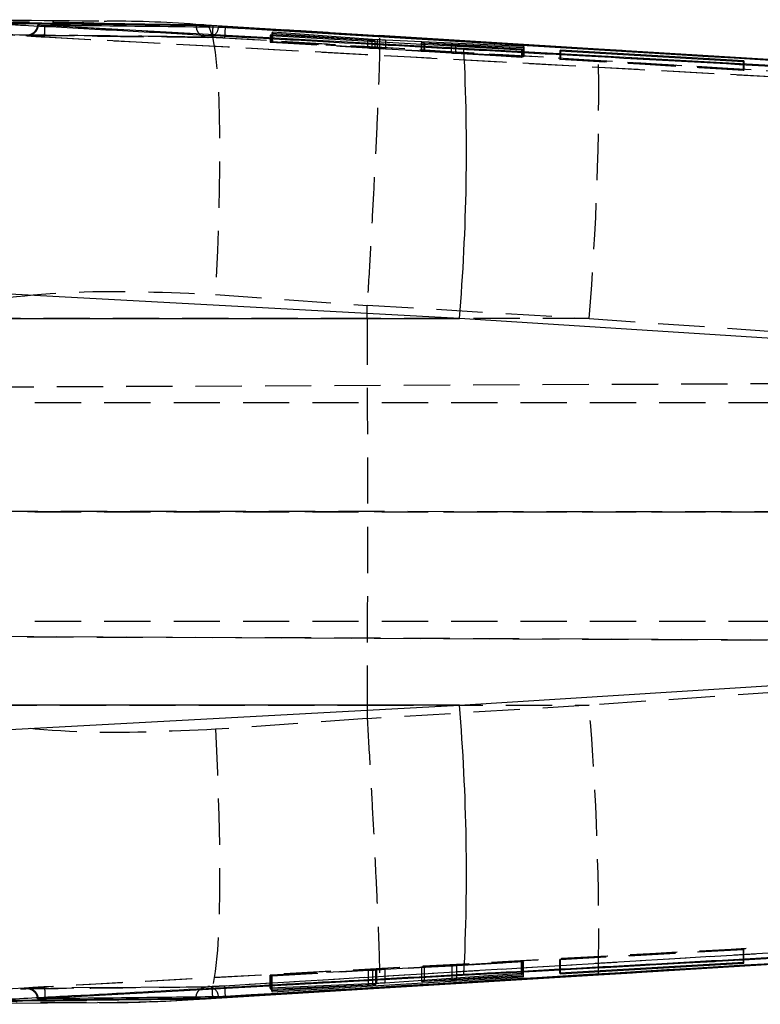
# Model space of a CAD drawing. Extents: x 21 to 399, y 25 to 275.
# Tile 4 of 12: x 84 to 105, y 142 to 169. Entities that reach past the tile are written whole.
import ezdxf

# ---------------------------------------------------------------- set-up
doc = ezdxf.new("R2010")
doc.units = 0
doc.linetypes.add('HIDDEN', pattern=[1.905, 1.27, -0.635])
doc.layers.get('0').update_dxf_attribs({"linetype": 'CONTINUOUS'})

msp = doc.modelspace()

# ---------------------------------------------------------------- linework, layer by layer
at = {"color": 7, "linetype": 'CONTINUOUS'}
for p, q in [((84.933335, 168.482893), (84.950956, 168.483248)), ((125.329873, 166.254532), (85.140029, 168.466589)), ((85.140029, 168.460348), (85.140029, 168.466589)), ((86.773263, 168.522615), (86.6159, 168.525063)), ((89.287834, 168.464876), (89.287834, 168.483817)), ((89.287834, 168.464861), (89.287834, 168.464876)), ((89.287834, 168.464861), (89.292424, 168.434456)), ((89.549216, 168.479423), (89.379394, 168.481368)), ((94.309496, 168.187018), (89.549216, 168.479423)), ((91.169098, 168.37992), (89.566777, 168.479312)), ((89.748668, 168.456322), (89.747014, 168.429231)), ((89.749495, 168.456414), (89.748668, 168.456322)), ((89.749495, 168.456414), (89.749495, 168.462688)), ((96.405515, 168.059533), (89.749495, 168.462688)), ((113.62973, 167.013246), (89.749495, 168.456414)), ((91.339769, 168.214768), (91.325225, 168.191168)), ((91.325225, 168.191168), (98.225953, 167.799115)), ((93.99748, 168.062309), (91.339769, 168.214768)), ((91.339769, 168.214768), (91.339769, 168.190342)), ((91.384048, 168.289352), (91.367373, 168.260767)), ((91.367373, 168.260767), (94.119297, 168.062322)), ((94.260367, 168.0788), (91.384048, 168.289352)), ((91.384048, 168.289352), (91.384048, 168.259564)), ((94.312431, 168.187678), (92.967505, 168.269451)), ((96.405515, 168.059533), (94.309496, 168.187018)), ((100.338059, 167.821913), (94.312334, 168.189631)), ((94.196359, 168.053798), (94.196359, 168.02805)), ((94.20328, 168.027656), (94.20328, 168.0545)), ((94.260367, 168.0788), (94.260367, 168.024413)), ((98.289559, 167.889164), (94.49009, 168.065373)), ((94.49009, 168.065373), (94.49009, 168.011361)), ((95.466191, 167.991852), (95.466191, 167.955906)), ((96.29857, 167.931054), (95.546672, 167.98433)), ((95.546672, 167.98433), (95.546672, 167.951334)), ((95.559584, 167.989788), (98.272303, 167.863977)), ((100.335648, 167.821326), (96.405515, 168.059533)), ((98.240482, 167.819037), (96.417422, 167.923543)), ((98.272303, 167.863977), (98.289559, 167.889164)), ((98.225953, 167.799115), (98.240482, 167.819037)), ((99.296449, 167.793003), (99.282509, 167.773842)), ((99.282509, 167.773842), (104.317388, 167.483462)), ((104.331316, 167.499941), (99.296449, 167.793003)), ((99.296449, 167.793003), (99.296449, 167.773039)), ((100.335648, 167.821326), (100.338036, 167.821794)), ((100.993229, 167.782831), (100.337988, 167.822591)), ((104.317388, 167.483462), (104.331316, 167.499941)), ((96.520821, 160.424486), (83.21012, 161.145898)), ((81.027174, 160.424486), (96.520821, 160.424486)), ((129.994771, 158.305776), (96.520821, 160.424486)), ((96.520821, 149.808916), (129.994771, 151.927626)), ((96.520821, 149.808916), (81.027174, 149.808916)), ((83.21012, 149.087504), (96.520821, 149.808916)), ((85.140029, 141.766813), (125.329873, 143.97887)), ((89.749495, 141.776988), (113.62973, 143.220156)), ((100.335648, 142.412076), (113.62973, 143.220156)), ((104.317585, 142.749965), (99.28274, 142.459557)), ((99.296236, 142.44037), (104.331097, 142.733462)), ((104.331097, 142.733462), (104.317585, 142.749965)), ((98.221051, 142.442383), (94.479727, 142.184367)), ((98.237807, 142.41883), (98.221051, 142.442383)), ((99.28274, 142.459557), (99.296236, 142.44037)), ((99.296236, 142.44037), (99.296236, 142.460336)), ((100.338033, 142.411435), (101.269817, 142.46811)), ((89.749495, 141.770714), (96.405515, 142.173869)), ((94.249906, 142.171191), (91.325129, 142.043992)), ((91.382058, 141.945833), (98.282756, 142.35292)), ((94.22672, 142.141738), (94.22672, 142.170182)), ((94.309496, 142.046384), (96.405515, 142.173869)), ((94.312372, 142.043257), (100.338133, 142.410215)), ((95.476667, 142.25312), (95.476667, 142.225411)), ((95.484631, 142.226816), (95.484631, 142.253669)), ((96.325839, 142.261259), (95.561029, 142.227021)), ((95.566103, 142.233603), (98.237807, 142.41883)), ((96.405515, 142.173869), (100.335648, 142.412076)), ((98.268652, 142.374022), (96.4456, 142.267532)), ((98.282756, 142.35292), (98.268652, 142.374022)), ((100.338044, 142.411609), (100.335648, 142.412076)), ((89.549216, 141.753979), (94.309496, 142.046384)), ((91.325129, 142.043992), (91.341259, 142.016923)), ((91.341259, 142.016923), (94.138855, 142.139975)), ((91.341259, 142.016923), (91.341259, 142.044694)), ((94.025666, 142.126141), (91.367977, 141.970809)), ((91.367977, 141.970809), (91.382058, 141.945833)), ((91.382058, 141.945833), (91.382058, 141.971632)), ((92.88762, 141.959044), (94.312379, 142.045788)), ((80.454664, 141.600157), (86.585568, 141.649364)), ((84.950956, 141.750154), (84.93335, 141.750508)), ((85.140029, 141.766813), (85.140029, 141.773054)), ((89.287834, 141.768541), (89.292379, 141.798645)), ((89.287834, 141.768526), (89.287834, 141.768541)), ((89.287834, 141.749585), (89.287834, 141.768526)), ((89.379394, 141.752034), (89.549216, 141.753979)), ((89.566739, 141.752844), (89.549216, 141.753979)), ((89.567149, 141.754014), (91.083603, 141.84823)), ((89.748668, 141.77708), (89.747014, 141.80407)), ((89.748668, 141.77708), (89.749495, 141.776988)), ((89.749495, 141.770714), (89.749495, 141.776988))]:
    msp.add_line(p, q, dxfattribs=at)
at = {"color": 7, "linetype": 'HIDDEN'}
for p, q in [((85.140476, 168.460197), (85.140029, 168.460348)), ((105.236488, 167.050755), (84.089728, 168.204302)), ((84.672945, 168.196892), (89.624809, 168.142268)), ((89.729155, 168.152522), (120.535327, 166.290627)), ((125.448616, 165.991418), (90.072157, 168.122502)), ((91.325225, 168.191168), (91.325225, 168.008975)), ((91.339769, 168.190342), (91.339769, 168.014191)), ((91.367373, 168.260767), (91.367373, 168.024086)), ((91.384048, 168.259564), (91.384048, 168.030061)), ((91.325225, 168.008975), (91.339769, 168.014191)), ((98.225953, 167.593155), (91.325225, 168.008975)), ((91.339769, 168.014191), (93.99748, 167.854044)), ((91.367373, 168.024086), (91.384048, 168.030061)), ((94.119297, 167.84854), (91.367373, 168.024086)), ((91.384048, 168.030061), (94.260367, 167.846428)), ((93.99748, 168.039348), (93.99748, 167.854044)), ((94.119297, 168.062322), (94.119297, 167.84854)), ((94.196359, 168.02805), (94.196359, 167.842823)), ((94.20328, 167.842786), (94.20328, 168.027656)), ((94.260367, 168.024413), (94.260367, 167.846428)), ((94.49009, 168.011361), (94.49009, 167.832564)), ((95.466191, 167.955906), (95.466191, 167.76923)), ((95.475541, 167.992602), (95.475541, 167.769043)), ((95.546672, 167.951334), (95.546672, 167.763635)), ((95.559584, 167.989788), (95.559584, 167.764525)), ((96.29857, 167.908616), (96.29857, 167.71558)), ((96.417422, 167.901864), (96.417422, 167.708225)), ((98.272303, 167.863977), (98.272303, 167.609789)), ((98.289559, 167.889164), (98.289559, 167.615986)), ((94.196359, 167.842823), (94.201313, 167.842786)), ((94.49009, 167.832564), (98.289559, 167.615986)), ((95.546672, 167.763635), (96.29857, 167.71558)), ((98.272303, 167.609789), (95.559584, 167.764525)), ((96.417422, 167.708225), (98.240482, 167.598372)), ((98.225953, 167.799115), (98.225953, 167.593155)), ((98.240482, 167.598372), (98.225953, 167.593155)), ((98.240482, 167.819037), (98.240482, 167.598372)), ((98.289559, 167.615986), (98.272303, 167.609789)), ((99.282509, 167.773842), (99.282509, 167.539896)), ((99.296449, 167.773039), (99.296449, 167.544894)), ((99.282509, 167.539896), (99.296449, 167.544894)), ((104.317388, 167.236506), (99.282509, 167.539896)), ((99.296449, 167.544894), (104.331316, 167.241506)), ((104.317388, 167.483462), (104.317388, 167.236506)), ((104.331316, 167.499941), (104.331316, 167.241506)), ((104.331316, 167.241506), (104.317388, 167.236506)), ((89.818539, 161.084143), (93.987892, 160.786876)), ((93.987892, 160.786876), (93.988137, 160.795392)), ((93.98854, 160.424486), (93.987892, 160.786876)), ((93.988137, 160.795392), (100.080503, 160.424486)), ((93.98854, 160.424486), (81.741827, 160.424486)), ((100.080503, 160.424486), (93.98854, 160.424486)), ((100.080503, 160.424486), (130.14348, 158.320513)), ((134.362048, 158.759358), (59.820013, 158.434098)), ((134.361999, 158.76006), (68.096781, 158.470888)), ((67.718746, 158.116701), (134.399839, 158.116701)), ((59.889959, 155.1287), (134.638162, 155.11731)), ((67.718746, 155.116701), (134.471318, 155.116701)), ((134.471318, 155.11731), (68.631934, 155.127343)), ((67.718746, 152.116701), (134.397391, 152.116701)), ((130.14348, 151.912889), (100.080503, 149.808916)), ((59.889959, 151.79901), (134.359052, 151.47407)), ((134.359, 151.473342), (68.631934, 151.760167)), ((81.741827, 149.808916), (93.98854, 149.808916)), ((93.98854, 149.808916), (93.987892, 149.446527)), ((100.080503, 149.808916), (93.988137, 149.438011)), ((93.98854, 149.808916), (100.080503, 149.808916)), ((93.987892, 149.446527), (89.818539, 149.14926)), ((93.988137, 149.438011), (93.987892, 149.446527)), ((90.072157, 142.1109), (125.448616, 144.241984)), ((120.535327, 143.942775), (89.729155, 142.08088)), ((84.089728, 142.0291), (105.236488, 143.182647)), ((99.28274, 142.82954), (104.317585, 143.106928)), ((104.331097, 143.10224), (99.296236, 142.824852)), ((104.317585, 142.749965), (104.317585, 143.106928)), ((104.317585, 143.106928), (104.331097, 143.10224)), ((104.331097, 142.733462), (104.331097, 143.10224)), ((98.282756, 142.761645), (91.382058, 142.381462)), ((94.479727, 142.565422), (98.221051, 142.783052)), ((98.237807, 142.777242), (95.566103, 142.621932)), ((96.4456, 142.666098), (98.268652, 142.766537)), ((98.221051, 142.783052), (98.237807, 142.777242)), ((98.221051, 142.442383), (98.221051, 142.783052)), ((98.237807, 142.41883), (98.237807, 142.777242)), ((98.268652, 142.766537), (98.282756, 142.761645)), ((98.268652, 142.374022), (98.268652, 142.766537)), ((98.282756, 142.35292), (98.282756, 142.761645)), ((99.296236, 142.824852), (99.28274, 142.82954)), ((99.28274, 142.459557), (99.28274, 142.82954)), ((99.296236, 142.460336), (99.296236, 142.824852)), ((91.325129, 142.401238), (94.249906, 142.55278)), ((94.138855, 142.540719), (91.341259, 142.395634)), ((91.367977, 142.386353), (94.025666, 142.532776)), ((94.025666, 142.126141), (94.025666, 142.532776)), ((94.138855, 142.166361), (94.138855, 142.540719)), ((94.220968, 142.140548), (94.220968, 142.544244)), ((94.22672, 142.170182), (94.22672, 142.544653)), ((94.249906, 142.171191), (94.249906, 142.55278)), ((94.479727, 142.184367), (94.479727, 142.565422)), ((95.476667, 142.616326), (95.476667, 142.25312)), ((95.484631, 142.616935), (95.47838, 142.616326)), ((95.484631, 142.253669), (95.484631, 142.616935)), ((95.561029, 142.6201), (96.325839, 142.65968)), ((95.561029, 142.227021), (95.561029, 142.6201)), ((95.566111, 142.259288), (95.566103, 142.621932)), ((96.325839, 142.261259), (96.325839, 142.65968)), ((96.4456, 142.267532), (96.4456, 142.666098)), ((91.341259, 142.395634), (91.325129, 142.401238)), ((91.325129, 142.043992), (91.325129, 142.401238)), ((91.341259, 142.044694), (91.341259, 142.395634)), ((91.382058, 142.381462), (91.367977, 142.386353)), ((91.367977, 141.970809), (91.367977, 142.386353)), ((91.382058, 141.971632), (91.382058, 142.381462)), ((84.659183, 142.035575), (87.134721, 142.061629)), ((87.144168, 142.064188), (84.672893, 142.038067)), ((87.134721, 142.061629), (89.610511, 142.089807)), ((92.119688, 141.912289), (92.88762, 141.959044)), ((85.140029, 141.773054), (85.140476, 141.773205)), ((89.383887, 141.747444), (89.566195, 141.761048))]:
    msp.add_line(p, q, dxfattribs=at)
at = {"color": 8, "linetype": 'CONTINUOUS'}
for p, q in [((89.549216, 168.479423), (86.773263, 168.522615)), ((89.549216, 168.479423), (89.566397, 168.480581)), ((93.99748, 168.062309), (93.99748, 168.039348)), ((96.29857, 167.931054), (96.29857, 167.908616)), ((96.417422, 167.923543), (96.417422, 167.901864)), ((95.566111, 142.233603), (95.566111, 142.259288)), ((94.138855, 142.139975), (94.138855, 142.166361))]:
    msp.add_line(p, q, dxfattribs=at)
at = {"color": 7, "linetype": 'HIDDEN', "flags": 128}
for points in [[(89.566397, 168.480581), (89.652443, 168.409991), (89.742327, 168.159836), (89.816848, 167.734588), (89.874314, 167.143811), (89.913452, 166.400797), (89.933367, 165.522259), (89.933621, 164.527962), (89.914205, 163.440273), (89.875551, 162.28366), (89.818539, 161.084143)], [(89.818539, 149.14926), (89.875551, 147.949742), (89.914205, 146.793129), (89.933621, 145.70544), (89.933367, 144.711143), (89.913452, 143.832605), (89.874314, 143.089591), (89.816848, 142.498814), (89.742327, 142.073566), (89.652443, 141.823411), (89.566739, 141.752844)]]:
    msp.add_lwpolyline(points, dxfattribs=at)
at = {"color": 7, "linetype": 'CONTINUOUS', "flags": 128}
msp.add_lwpolyline([(113.62973, 167.013246), (109.979792, 167.235491), (100.335648, 167.821326)], dxfattribs=at)
at = {"color": 7, "linetype": 'HIDDEN'}
for centre, radius, start, end in [((89.615608, 168.430591), 0.287044, 268.9291904, 359.3713046), ((99.301178, 167.788524), 9.235063, 176.08545, 177.9274977), ((25.307096, 166.730816), 75.038872, 355.17912786, 0.83304348), ((25.301952, 143.502331), 75.044019, 359.16720871, 4.82073572), ((89.615737, 141.802941), 0.286913, 0.602696, 91.043496), ((98.775317, 142.417379), 8.708555, 182.0168132, 183.9702391)]:
    msp.add_arc(centre, radius, start, end, dxfattribs=at)
at = {"color": 7, "linetype": 'CONTINUOUS'}
for centre, start, end in [((41.373386, 165.042029), 355.2137385, 2.8747112), ((41.373386, 145.191373), 357.1252888, 4.7862615)]:
    msp.add_arc(centre, 55.340412, start, end, dxfattribs=at)
at = {"color": 7, "linetype": 'HIDDEN'}
for centre, major_axis, ratio, start_param, end_param in [((94.380454, 167.840035), (0.206754, -0.012447), 0.00495011, 4.09296626, 5.271600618), ((95.671217, 167.756946), (0.205824, -0.012391), 0.00495011, 2.144338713, 2.826602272), ((96.419735, 167.709091), (0.202444, -0.012187), 0.00495011, 4.071032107, 4.701244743), ((94.366027, 142.559963), (0.206754, 0.01138), 0.004607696, 4.115764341, 5.294398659), ((95.681744, 142.627509), (0.205824, 0.011329), 0.004607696, 2.167142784, 2.849400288), ((96.443187, 142.666901), (0.202444, 0.011142), 0.004607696, 4.093830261, 4.724042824)]:
    msp.add_ellipse(centre, major_axis=major_axis, ratio=ratio, start_param=start_param, end_param=end_param, dxfattribs=at)
for points, knots in [([(86.6159, 168.525063), (85.883906, 168.547549), (84.28258, 168.596739), (81.848863, 168.426253), (80.163285, 168.218846), (79.3205, 168.115142)], [0, 0, 0, 0, 0.296275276, 0.6481393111, 1, 1, 1, 1]), ([(84.930243, 168.481933), (84.930586, 168.478637), (84.934783, 168.438321), (84.907084, 168.369313), (84.857202, 168.293645), (84.79943, 168.245401), (84.745365, 168.217307), (84.701222, 168.203835), (84.67306, 168.199048), (84.659668, 168.197673), (84.652918, 168.197244), (84.651817, 168.197252), (84.658673, 168.197403), (84.672219, 168.197323), (84.678644, 168.197286)], [0, 0, 0, 0, 0.01655904, 0.20249115, 0.348923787, 0.471400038, 0.573906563, 0.65443156, 0.706209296, 0.741011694, 0.777866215, 0.830688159, 0.919685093, 1, 1, 1, 1]), ([(84.950956, 168.483248), (84.947305, 168.455388), (84.939206, 168.393581), (84.894563, 168.307955), (84.824509, 168.238581), (84.751815, 168.205918), (84.695535, 168.196826), (84.669774, 168.197535), (84.659183, 168.197827)], [0, 0, 0, 0, 0.176291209, 0.391091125, 0.605879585, 0.82068643, 0.926278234, 1, 1, 1, 1]), ([(85.131073, 168.156261), (85.130387, 168.161581), (85.129014, 168.172219), (85.130458, 168.242836), (85.134252, 168.3424), (85.138401, 168.420932), (85.140476, 168.460197)], [0, 0, 0, 0, 0.250005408, 0.500002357, 0.750001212, 1, 1, 1, 1]), ([(125.329873, 166.25316), (118.637188, 166.622664), (105.240982, 167.36227), (91.844257, 168.094024), (85.140476, 168.460197)], [0, 0, 0, 0, 0.499595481, 1, 1, 1, 1]), ([(89.292424, 168.434456), (89.294735, 168.410621), (89.300357, 168.352653), (89.344105, 168.27111), (89.413065, 168.201673), (89.475179, 168.173592), (89.519299, 168.163587), (89.533601, 168.162075), (89.543769, 168.161)], [0, 0, 0, 0, 0.16762264, 0.407651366, 0.647691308, 0.887716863, 0.920169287, 1, 1, 1, 1]), ([(89.747014, 168.429231), (89.745497, 168.404325), (89.741907, 168.345335), (89.736733, 168.262928), (89.732249, 168.19362), (89.730161, 168.164304), (89.729371, 168.154329), (89.729235, 168.153196), (89.729155, 168.152522)], [0, 0, 0, 0, 0.169109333, 0.400541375, 0.631972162, 0.863403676, 0.918698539, 1, 1, 1, 1]), ([(83.901616, 168.220922), (84.851362, 168.211507), (86.7321, 168.192863), (88.612687, 168.171551), (89.543605, 168.161002)], [0, 0, 0, 0, 0.504985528, 1, 1, 1, 1]), ([(84.659183, 168.197827), (84.654499, 168.197858), (84.626764, 168.19804), (84.60181, 168.196699), (84.624416, 168.191857), (84.683346, 168.186038), (84.765448, 168.179318), (84.875466, 168.171439), (85.014532, 168.162755), (85.101334, 168.157918), (85.131073, 168.156261)], [0, 0, 0, 0, 0.033711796, 0.199621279, 0.365593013, 0.515629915, 0.581400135, 0.747442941, 0.913471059, 1, 1, 1, 1]), ([(89.610243, 168.143598), (88.785079, 168.153166), (87.134784, 168.172303), (85.484372, 168.189319), (84.659183, 168.197827)], [0, 0, 0, 0, 0.500010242, 1, 1, 1, 1]), ([(85.131073, 168.156261), (91.835065, 167.790062), (105.232161, 167.058257), (118.628744, 166.318621), (125.321591, 165.949103)], [0, 0, 0, 0, 0.500406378, 1, 1, 1, 1]), ([(89.543605, 168.161002), (89.55525, 168.160744), (89.579051, 168.160219), (89.625883, 168.158147), (89.676294, 168.155598), (89.707719, 168.153769), (89.729155, 168.152522)], [0, 0, 0, 0, 0.289555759, 0.591853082, 0.721608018, 1, 1, 1, 1]), ([(90.072157, 168.122502), (90.046406, 168.124026), (89.963824, 168.128913), (89.829195, 168.135948), (89.692513, 168.141852), (89.636775, 168.143035), (89.610243, 168.143598)], [0, 0, 0, 0, 0.134822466, 0.43235892, 0.729804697, 1, 1, 1, 1]), ([(92.967505, 168.269451), (92.698888, 168.285789), (92.404381, 168.303702), (91.804139, 168.340168), (91.473717, 168.360852), (91.169098, 168.37992)], [0, 0, 0, 0, 0.447575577, 0.490713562, 1, 1, 1, 1]), ([(94.32474, 168.116605), (94.326736, 168.035396), (94.330787, 167.870621), (94.318478, 167.344418), (94.292791, 166.622842), (94.253629, 165.71867), (94.20181, 164.646873), (94.139558, 163.455109), (94.068006, 162.157873), (94.015013, 161.253859), (93.988137, 160.795392)], [0, 0, 0, 0, 0.123218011, 0.250009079, 0.373222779, 0.500009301, 0.623220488, 0.750004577, 0.873215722, 1, 1, 1, 1]), ([(93.99748, 167.854044), (94.020495, 167.852669), (94.066527, 167.849918), (94.12767, 167.84641), (94.174224, 167.843853), (94.189238, 167.843154), (94.196359, 167.842823)], [0, 0, 0, 0, 0.256540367, 0.513118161, 0.769112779, 1, 1, 1, 1]), ([(94.202714, 167.842776), (94.198759, 167.843126), (94.190845, 167.843826), (94.157354, 167.846093), (94.129566, 167.84788), (94.119297, 167.84854)], [0, 0, 0, 0, 0.3863782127, 0.7732477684, 1, 1, 1, 1]), ([(95.467316, 167.76923), (95.466949, 167.76924), (95.463155, 167.76934), (95.478491, 167.768174), (95.508036, 167.76613), (95.536174, 167.764313), (95.546672, 167.763635)], [0, 0, 0, 0, 0.039643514, 0.40944129, 0.779651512, 1, 1, 1, 1]), ([(82.283611, 160.779355), (83.508121, 160.938554), (85.982698, 161.260276), (88.531152, 161.143256), (89.818539, 161.084143)], [0, 0, 0, 0, 0.494836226, 1, 1, 1, 1]), ([(93.98854, 160.424486), (93.990899, 158.661989), (93.995636, 155.123505), (93.990911, 151.584943), (93.98854, 149.808916)], [0, 0, 0, 0, 0.498093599, 1, 1, 1, 1]), ([(89.818539, 149.14926), (88.557215, 149.090638), (86.008906, 148.972203), (83.533684, 149.292358), (82.283611, 149.454047)], [0, 0, 0, 0, 0.4949652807, 1, 1, 1, 1]), ([(93.988137, 149.438011), (94.014625, 148.986135), (94.067602, 148.082384), (94.138952, 146.789791), (94.201452, 145.592981), (94.25324, 144.523569), (94.292537, 143.615842), (94.318343, 142.894257), (94.330675, 142.366144), (94.326718, 142.199913), (94.32474, 142.116797)], [0, 0, 0, 0, 0.124997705, 0.249995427, 0.374993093, 0.499990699, 0.62499074, 0.749990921, 0.874995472, 1, 1, 1, 1]), ([(125.321591, 144.284299), (118.628744, 143.914781), (105.232161, 143.175145), (91.835065, 142.44334), (85.131073, 142.077141)], [0, 0, 0, 0, 0.499593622, 1, 1, 1, 1]), ([(85.140476, 141.773205), (91.844257, 142.139378), (105.240982, 142.871132), (118.637188, 143.610738), (125.329873, 143.980242)], [0, 0, 0, 0, 0.500404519, 1, 1, 1, 1]), ([(94.025666, 142.532776), (94.048629, 142.534051), (94.094556, 142.536603), (94.154871, 142.54009), (94.200254, 142.54282), (94.214305, 142.543786), (94.220968, 142.544244)], [0, 0, 0, 0, 0.256497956, 0.513020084, 0.769071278, 1, 1, 1, 1]), ([(94.224351, 142.544653), (94.225037, 142.544721), (94.228087, 142.545024), (94.21014, 142.544272), (94.177902, 142.542728), (94.149383, 142.541261), (94.138855, 142.540719)], [0, 0, 0, 0, 0.101030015, 0.448578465, 0.796452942, 1, 1, 1, 1]), ([(95.477039, 142.616195), (95.480766, 142.616293), (95.488223, 142.616489), (95.522004, 142.618104), (95.550435, 142.619558), (95.561029, 142.6201)], [0, 0, 0, 0, 0.3853434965, 0.7709541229, 1, 1, 1, 1]), ([(79.3205, 142.11826), (80.150388, 142.014387), (81.810171, 141.80664), (84.238478, 141.655722), (85.838418, 141.654853), (86.585613, 141.654447)], [0, 0, 0, 0, 0.34767656, 0.69535563, 1, 1, 1, 1]), ([(89.543605, 142.072401), (88.612687, 142.061851), (86.7321, 142.040539), (84.851362, 142.021895), (83.901616, 142.01248)], [0, 0, 0, 0, 0.495014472, 1, 1, 1, 1]), ([(85.131073, 142.077141), (85.130227, 142.077095), (85.072422, 142.073939), (84.95641, 142.06717), (84.807756, 142.057294), (84.710725, 142.049758), (84.641609, 142.043353), (84.604002, 142.038227), (84.61355, 142.035516), (84.646965, 142.035559), (84.659183, 142.035575)], [0, 0, 0, 0, 0.002468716, 0.168514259, 0.334549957, 0.48459699, 0.572485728, 0.738425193, 0.904352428, 1, 1, 1, 1]), ([(84.673444, 142.035995), (84.673047, 142.035991), (84.658437, 142.03585), (84.648711, 142.036279), (84.655614, 142.036043), (84.668461, 142.034922), (84.695424, 142.030869), (84.744115, 142.017275), (84.813456, 141.980789), (84.881585, 141.911664), (84.925449, 141.827147), (84.926577, 141.770957), (84.926987, 141.750526)], [0, 0, 0, 0, 0.004773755, 0.175832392, 0.231584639, 0.272593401, 0.31779369, 0.408682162, 0.533362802, 0.715883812, 0.896695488, 1, 1, 1, 1]), ([(84.659183, 142.035575), (84.669774, 142.035867), (84.695535, 142.036576), (84.751815, 142.027484), (84.824509, 141.994821), (84.894563, 141.925447), (84.939206, 141.839821), (84.947305, 141.778014), (84.950956, 141.750154)], [0, 0, 0, 0, 0.073721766, 0.17931357, 0.394120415, 0.608908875, 0.823708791, 1, 1, 1, 1]), ([(85.131073, 142.077141), (85.130387, 142.071822), (85.129014, 142.061183), (85.130458, 141.990566), (85.134252, 141.891002), (85.138401, 141.812471), (85.140476, 141.773205)], [0, 0, 0, 0, 0.250005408, 0.500002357, 0.750001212, 1, 1, 1, 1]), ([(89.292379, 141.798645), (89.294697, 141.822583), (89.300321, 141.880655), (89.344101, 141.962293), (89.413066, 142.031729), (89.475179, 142.05981), (89.519299, 142.069815), (89.533601, 142.071327), (89.543769, 142.072402)], [0, 0, 0, 0, 0.168218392, 0.408075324, 0.647943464, 0.887797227, 0.920226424, 1, 1, 1, 1]), ([(89.729155, 142.08088), (89.712809, 142.079923), (89.673281, 142.077606), (89.614894, 142.074702), (89.568893, 142.072885), (89.550532, 142.072533), (89.543605, 142.072401)], [0, 0, 0, 0, 0.212953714, 0.514988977, 0.817019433, 1, 1, 1, 1]), ([(89.610511, 142.089807), (89.622694, 142.090017), (89.661832, 142.090692), (89.76208, 142.094386), (89.9119, 142.101575), (90.020566, 142.107898), (90.072157, 142.1109)], [0, 0, 0, 0, 0.13463668, 0.432557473, 0.730594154, 1, 1, 1, 1]), ([(89.747014, 141.80407), (89.745498, 141.82901), (89.741911, 141.888036), (89.736732, 141.970474), (89.732249, 142.039782), (89.73016, 142.069098), (89.729371, 142.079073), (89.729235, 142.080206), (89.729155, 142.08088)], [0, 0, 0, 0, 0.169302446, 0.400680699, 0.632057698, 0.863435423, 0.918717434, 1, 1, 1, 1]), ([(91.083603, 141.84823), (91.345269, 141.864611), (91.690088, 141.886198), (92.036219, 141.90722), (92.119688, 141.912289)], [0, 0, 0, 0, 0.758850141, 1, 1, 1, 1])]:
    msp.add_open_spline(points, degree=3, knots=knots, dxfattribs=at)
at = {"color": 7, "linetype": 'CONTINUOUS'}
for points, knots in [([(86.616831, 168.586651), (86.578833, 168.586989), (84.694045, 168.603758), (82.789082, 168.616063), (80.922524, 168.62812)], [0, 0, 0, 0, 0.020160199, 1, 1, 1, 1]), ([(89.287834, 168.483817), (88.347055, 168.494222), (86.465495, 168.515032), (84.583841, 168.533232), (83.643014, 168.542332)], [0, 0, 0, 0, 0.499999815, 1, 1, 1, 1]), ([(84.11398, 168.500743), (84.304283, 168.49041), (85.305112, 168.436066), (89.481883, 168.209048), (93.468274, 167.991102), (96.644158, 167.817468)], [0, 0, 0, 0, 0.045562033, 0.239617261, 1, 1, 1, 1]), ([(85.068608, 168.470777), (85.047589, 168.472146), (85.00555, 168.474885), (84.96017, 168.478537), (84.93415, 168.481198), (84.934409, 168.482006), (84.934512, 168.482326)], [0, 0, 0, 0, 0.273284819, 0.546579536, 0.819840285, 1, 1, 1, 1]), ([(84.950956, 168.483248), (85.028246, 168.482441), (85.455197, 168.477982), (87.10579, 168.460436), (88.679032, 168.441877), (89.902634, 168.427442)], [0, 0, 0, 0, 0.046824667, 0.258660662, 1, 1, 1, 1]), ([(85.140029, 168.466589), (85.117007, 168.467892), (85.092661, 168.469271), (85.069848, 168.470699), (85.068608, 168.470777)], [0, 0, 0, 0, 0.945634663, 1, 1, 1, 1]), ([(85.140029, 168.460348), (85.128356, 168.461967), (85.104024, 168.465341), (85.080728, 168.468917), (85.068608, 168.470777)], [0, 0, 0, 0, 0.479712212, 1, 1, 1, 1]), ([(89.56662, 168.477369), (89.526453, 168.48075), (88.62992, 168.556206), (87.694254, 168.592392), (86.804523, 168.582705), (86.768413, 168.582312)], [0, 0, 0, 0, 0.043062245, 0.961162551, 1, 1, 1, 1]), ([(89.379394, 168.481368), (89.378379, 168.481405), (89.341465, 168.482732), (89.314276, 168.483282), (89.287834, 168.483817)], [0, 0, 0, 0, 0.027516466, 1, 1, 1, 1]), ([(89.74793, 168.456367), (89.747908, 168.456367), (89.694799, 168.457105), (89.616291, 168.459563), (89.491421, 168.461965), (89.375461, 168.464105), (89.316668, 168.464623), (89.287834, 168.464876)], [0, 0, 0, 0, 0.000117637, 0.279509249, 0.408920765, 0.710121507, 1, 1, 1, 1]), ([(89.749495, 168.462688), (89.697589, 168.465716), (89.593751, 168.471775), (89.467071, 168.477964), (89.404125, 168.480408), (89.379394, 168.481368)], [0, 0, 0, 0, 0.377640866, 0.7554888, 1, 1, 1, 1]), ([(89.748668, 168.456322), (89.748442, 168.456335), (89.748196, 168.45635), (89.74795, 168.456366), (89.74793, 168.456367)], [0, 0, 0, 0, 0.919182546, 1, 1, 1, 1]), ([(89.902634, 168.427442), (89.9141, 168.427189), (89.937718, 168.426667), (89.995229, 168.424131), (90.048268, 168.421322), (90.079346, 168.419481), (90.087662, 168.418989)], [0, 0, 0, 0, 0.288026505, 0.593261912, 0.891160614, 1, 1, 1, 1]), ([(90.087662, 168.418989), (90.219492, 168.411068), (91.161834, 168.354449), (95.346227, 168.103035), (107.006549, 167.402442), (117.856374, 166.750495), (125.464143, 166.293358)], [0, 0, 0, 0, 0.011179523, 0.079912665, 0.354845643, 1, 1, 1, 1]), ([(94.309496, 168.187018), (94.310376, 168.189095), (94.31142, 168.19156), (94.312062, 168.187509), (94.312163, 168.186872)], [0, 0, 0, 0, 0.842648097, 1, 1, 1, 1]), ([(94.196359, 168.053798), (94.188305, 168.053852), (94.172198, 168.05396), (94.122759, 168.055854), (94.062617, 168.058687), (94.018625, 168.061133), (93.99748, 168.062309)], [0, 0, 0, 0, 0.2545854, 0.509142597, 0.764065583, 1, 1, 1, 1]), ([(94.119297, 168.062322), (94.136525, 168.061046), (94.170981, 168.058492), (94.199447, 168.055646), (94.206295, 168.054132), (94.199002, 168.053887), (94.196359, 168.053798)], [0, 0, 0, 0, 0.2805473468, 0.5610980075, 0.8409601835, 1, 1, 1, 1]), ([(94.49009, 168.065373), (94.469137, 168.066385), (94.427231, 168.06841), (94.355987, 168.072486), (94.299199, 168.076073), (94.270006, 168.078123), (94.260367, 168.0788)], [0, 0, 0, 0, 0.2861629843, 0.5723071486, 0.8587785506, 1, 1, 1, 1]), ([(95.546672, 167.98433), (95.529521, 167.985615), (95.495219, 167.988186), (95.468277, 167.990969), (95.463376, 167.99239), (95.47228, 167.992545), (95.475541, 167.992602)], [0, 0, 0, 0, 0.279771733, 0.559562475, 0.838645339, 1, 1, 1, 1]), ([(95.475541, 167.992602), (95.484712, 167.992473), (95.503285, 167.992213), (95.540663, 167.990603), (95.559584, 167.989788)], [0, 0, 0, 0, 0.493769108, 1, 1, 1, 1]), ([(96.417422, 167.923543), (96.394459, 167.924896), (96.351618, 167.927419), (96.315383, 167.929902), (96.29857, 167.931054)], [0, 0, 0, 0, 0.535974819, 1, 1, 1, 1]), ([(96.644158, 167.817468), (96.829396, 167.807321), (97.825141, 167.752776), (100.697332, 167.595284), (103.384248, 167.447342), (105.260672, 167.344026)], [0, 0, 0, 0, 0.064493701, 0.346683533, 1, 1, 1, 1]), ([(125.464143, 143.940044), (125.332375, 143.932126), (124.390092, 143.875503), (120.205754, 143.624065), (108.545353, 142.923415), (97.695482, 142.271517), (90.087662, 141.814413)], [0, 0, 0, 0, 0.011174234, 0.079907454, 0.354840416, 1, 1, 1, 1]), ([(105.260672, 142.889376), (105.06035, 142.878335), (104.04954, 142.822623), (101.466713, 142.680446), (98.794859, 142.533752), (96.933489, 142.431784), (96.644158, 142.415934)], [0, 0, 0, 0, 0.069746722, 0.351935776, 0.899265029, 1, 1, 1, 1]), ([(96.644158, 142.415934), (96.487112, 142.407333), (95.519562, 142.354347), (91.930477, 142.158012), (87.910691, 141.938871), (84.701381, 141.764563), (84.113667, 141.732642)], [0, 0, 0, 0, 0.037599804, 0.231650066, 0.859293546, 1, 1, 1, 1]), ([(94.479727, 142.184367), (94.459003, 142.182969), (94.417555, 142.180172), (94.346292, 142.176), (94.289174, 142.172991), (94.259608, 142.171635), (94.249906, 142.171191)], [0, 0, 0, 0, 0.2866819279, 0.5733591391, 0.8599981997, 1, 1, 1, 1]), ([(95.561029, 142.227021), (95.543532, 142.226305), (95.508536, 142.224874), (95.480038, 142.224466), (95.473594, 142.225246), (95.481653, 142.226392), (95.484631, 142.226816)], [0, 0, 0, 0, 0.279093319, 0.558206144, 0.836773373, 1, 1, 1, 1]), ([(95.484631, 142.226816), (95.493316, 142.227726), (95.510874, 142.229568), (95.547566, 142.232248), (95.566111, 142.233603)], [0, 0, 0, 0, 0.4945941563, 1, 1, 1, 1]), ([(96.4456, 142.267532), (96.42262, 142.266227), (96.379706, 142.26379), (96.342924, 142.262061), (96.325839, 142.261259)], [0, 0, 0, 0, 0.535495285, 1, 1, 1, 1]), ([(94.220968, 142.140548), (94.213402, 142.139684), (94.198269, 142.137956), (94.149864, 142.134151), (94.09048, 142.130045), (94.046642, 142.127404), (94.025666, 142.126141)], [0, 0, 0, 0, 0.255030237, 0.510046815, 0.765566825, 1, 1, 1, 1]), ([(94.138855, 142.139975), (94.156404, 142.140704), (94.191502, 142.142163), (94.22146, 142.142671), (94.229793, 142.142002), (94.223331, 142.140938), (94.220968, 142.140548)], [0, 0, 0, 0, 0.279855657, 0.559715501, 0.83901424, 1, 1, 1, 1]), ([(94.312163, 142.046525), (94.312062, 142.045889), (94.311418, 142.041842), (94.310375, 142.044307), (94.309496, 142.046384)], [0, 0, 0, 0, 0.156954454, 1, 1, 1, 1]), ([(83.643014, 141.69107), (84.583841, 141.70017), (86.465496, 141.71837), (88.347055, 141.73918), (89.287834, 141.749585)], [0, 0, 0, 0, 0.500000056, 1, 1, 1, 1]), ([(84.934766, 141.7511), (84.934722, 141.751446), (84.934618, 141.752285), (84.962071, 141.755032), (85.007528, 141.758654), (85.048581, 141.761323), (85.068608, 141.762625)], [0, 0, 0, 0, 0.192380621, 0.465765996, 0.739388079, 1, 1, 1, 1]), ([(89.902634, 141.805959), (89.82522, 141.805018), (89.398171, 141.799826), (87.747641, 141.780165), (86.174471, 141.763283), (84.950956, 141.750154)], [0, 0, 0, 0, 0.046903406, 0.258739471, 1, 1, 1, 1]), ([(85.068608, 141.762625), (85.069791, 141.762809), (85.092591, 141.766365), (85.116942, 141.769799), (85.140029, 141.773055)], [0, 0, 0, 0, 0.051897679, 1, 1, 1, 1]), ([(85.068608, 141.762625), (85.069999, 141.762712), (85.092815, 141.764138), (85.117165, 141.765518), (85.140029, 141.766813)], [0, 0, 0, 0, 0.06098146, 1, 1, 1, 1]), ([(86.585613, 141.654447), (86.616109, 141.65415), (86.734523, 141.652994), (87.71703, 141.639963), (88.677451, 141.69973), (89.549216, 141.753979)], [0, 0, 0, 0, 0.0310265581, 0.1204728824, 1, 1, 1, 1]), ([(86.677434, 141.648979), (87.469554, 141.658439), (88.37147, 141.66921), (89.274015, 141.738954), (89.383887, 141.747444)], [0, 0, 0, 0, 0.878264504, 1, 1, 1, 1]), ([(89.287834, 141.768526), (89.305038, 141.768657), (89.350403, 141.769004), (89.464288, 141.770916), (89.608847, 141.773482), (89.707193, 141.77647), (89.747908, 141.777035), (89.74793, 141.777035)], [0, 0, 0, 0, 0.183766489, 0.484594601, 0.785775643, 0.999882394, 1, 1, 1, 1]), ([(89.287834, 141.749585), (89.314276, 141.75012), (89.341465, 141.75067), (89.378379, 141.751997), (89.379394, 141.752034)], [0, 0, 0, 0, 0.972483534, 1, 1, 1, 1]), ([(89.379394, 141.752034), (89.417631, 141.753563), (89.499243, 141.756826), (89.633266, 141.763833), (89.719925, 141.768964), (89.749495, 141.770714)], [0, 0, 0, 0, 0.3673857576, 0.7841406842, 1, 1, 1, 1]), ([(89.74793, 141.777035), (89.74795, 141.777037), (89.748196, 141.777052), (89.748442, 141.777067), (89.748668, 141.77708)], [0, 0, 0, 0, 0.080817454, 1, 1, 1, 1]), ([(90.087662, 141.814413), (90.06544, 141.813126), (90.019778, 141.810482), (89.958626, 141.807599), (89.920887, 141.806263), (89.906452, 141.806024), (89.902634, 141.80596)], [0, 0, 0, 0, 0.289451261, 0.594785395, 0.892814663, 1, 1, 1, 1])]:
    msp.add_open_spline(points, degree=3, knots=knots, dxfattribs=at)
at = {"color": 8, "linetype": 'CONTINUOUS'}
for points, knots in [([(89.287834, 168.464861), (88.356387, 168.475436), (86.511417, 168.496383), (84.666363, 168.514707), (83.752798, 168.52378)], [0, 0, 0, 0, 0.5048574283, 1, 1, 1, 1]), ([(83.752969, 141.709624), (84.666477, 141.718696), (86.511472, 141.737019), (88.356387, 141.757966), (89.287834, 141.768541)], [0, 0, 0, 0, 0.49512726, 1, 1, 1, 1])]:
    msp.add_open_spline(points, degree=3, knots=knots, dxfattribs=at)

doc.saveas('drawing.dxf')
